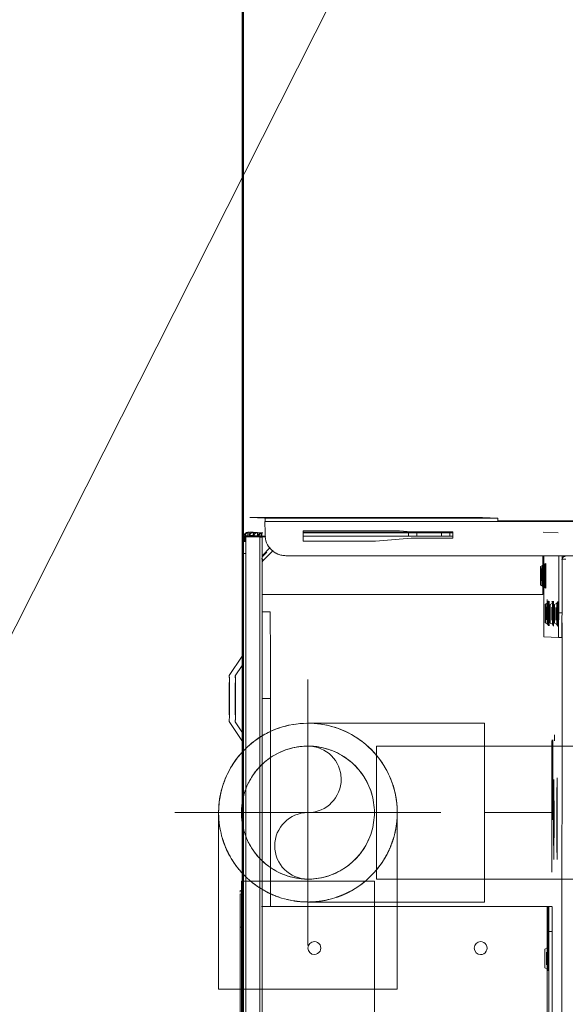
# Model space of a CAD drawing. Header units: millimetres. Extents: x 19410 to 41622, y 4748 to 42777.
# Tile 44 of 65: x 30157 to 30288, y 36121 to 36357. Entities that reach past the tile are written whole.
import ezdxf

# ---------------------------------------------------------------- set-up
doc = ezdxf.new("R2010")
doc.units = ezdxf.units.MM
doc.linetypes.add('ADSK_Осевая', pattern=[700, 500, -100, 0, -100])
doc.linetypes.add('ADSK_Скрыто', pattern=[300, 150, -150])
for name, color, linetype, lineweight in [('A-DETL-____-HDLN', 90, 'ADSK_Скрыто', 9), ('A-WALL-____-MCUT', 113, 'Continuous', 50), ('A-WALL-____-OTLN', 113, 'Continuous', 20), ('G-XREF-____-OTLN', 8, 'Continuous', 9), ('P-PIPE-____-CNTR', 3, 'ADSK_Осевая', 20), ('P-PIPE-____-IDEN', 2, 'Continuous', 20), ('P-PIPE-____-OTLN', 3, 'Continuous', 20)]:
    doc.layers.add(name, color=color, linetype=linetype, lineweight=lineweight)

# ---------------------------------------------------------------- blocks, each defined once
blk = doc.blocks.new('Прямая форма - 83 new-609501-В_Этаж 02_Отопление')
at = {"layer": 'A-WALL-____-MCUT', "color": 53}
blk.add_line((7000, 0), (5404.59, 0), dxfattribs=at)
blk = doc.blocks.new('Прямая форма - SW - 006-609502-В_Этаж 02_Отопление')
blk.add_blockref('Прямая форма - 83 new-609501-В_Этаж 02_Отопление', (0, 0))
blk = doc.blocks.new('83 new_ifc_RVT-1-В_Этаж 02_Отопление')
at = {"layer": 'A-WALL-____-OTLN', "color": 253, "lineweight": 20, "rotation": 270}
blk.add_blockref('Прямая форма - SW - 006-609502-В_Этаж 02_Отопление', (30210.28, 42775.83), dxfattribs=at)
blk = doc.blocks.new('ADSK_Полипропилен_Отвод - Универсальный-V5-В_Этаж 02_Отопление')
at = {"layer": 'P-PIPE-____-OTLN', "color": 5}
for p, q in [((20904.64, 35927.79), (20862.14, 35927.79)), ((20862.14, 35927.79), (20862.14, 35906.29)), ((20862.14, 35906.29), (20862.14, 35884.79)), ((20862.14, 35884.79), (20904.64, 35884.79))]:
    blk.add_line(p, q, dxfattribs=at)
blk = doc.blocks.new('City Class FR - City Class F_iam-V30-В_Этаж 02_Отопление')
at = {"layer": 'A-DETL-____-HDLN'}
for p, q in [((172.77, 33.1), (172.76, 33.07)), ((157.54, -37.64), (157.54, -37.59))]:
    blk.add_line(p, q, dxfattribs=at)
at = {"layer": 'A-DETL-____-HDLN', "flags": 128}
for points in [[(163.02, -36.51), (163, -36.51), (162.97, -36.51), (162.94, -36.51), (162.9, -36.51), (162.86, -36.51), (162.81, -36.51), (162.76, -36.5)], [(163.01, -36.35), (162.98, -36.35), (162.95, -36.35), (162.91, -36.35), (162.86, -36.35)]]:
    blk.add_lwpolyline(points, dxfattribs=at)
at = {"layer": 'A-DETL-____-HDLN'}
for centre, start_param, end_param in [((77.14, -35.28), 3.150557, 3.490411), ((77.14, -35.28), 2.792279, 3.138605), ((77.14, -35.28), 5.933871, 6.274221), ((77.14, -35.28), 0.002988, 0.348818), ((160.13, -35.16), 2.792279, 3.138605), ((160.13, -35.16), 3.150557, 3.490411), ((160.13, -35.32), 3.150557, 3.490411), ((160.13, -35.32), 2.792279, 3.138605), ((160.13, -35.32), 5.933871, 6.274221), ((160.13, -35.32), 0.002988, 0.348818), ((160.13, -35.16), 5.933871, 6.274221), ((160.13, -35.16), 0.002988, 0.348818), ((169.16, -34.48), 2.792279, 3.138605), ((169.16, -34.48), 3.150557, 3.490411), ((169.18, -34.07), 3.150557, 3.490411), ((169.18, -34.07), 2.792279, 3.138605), ((169.18, -34.15), 3.150557, 3.490411), ((169.18, -34.15), 2.792279, 3.138605), ((169.16, -34.48), 5.933871, 6.274221), ((169.16, -34.48), 0.002988, 0.348818), ((169.18, -34.15), 5.933871, 6.274221), ((169.18, -34.07), 0.002988, 0.348818), ((169.18, -34.07), 5.933871, 6.274221), ((169.18, -34.15), 0.002988, 0.348818), ((160.03, -37.44), 2.792279, 3.138605), ((160.03, -37.44), 3.150557, 3.490411), ((160.08, -36.4), 2.792279, 3.138605), ((160.08, -36.4), 3.150557, 3.490411), ((160.03, -37.44), 0.002988, 0.348818), ((160.03, -37.44), 5.933871, 6.274221), ((160.08, -36.4), 0.002988, 0.348818), ((160.08, -36.4), 5.933871, 6.274221)]:
    blk.add_ellipse(centre, major_axis=(1.55, 0), ratio=0.005175, start_param=start_param, end_param=end_param, dxfattribs=at)
at = {"layer": 'G-XREF-____-OTLN'}
for p, q in [((134, 41.19), (129.18, 37.96)), ((149.66, 38.11), (145, 41.21)), ((174.35, 38.06), (-210.65, 37.22)), ((-120.49, 38.03), (84.51, 38.48)), ((84.51, 38.48), (84.51, 37.86)), ((92.5, 38.45), (92.48, 37.92)), ((93.3, 38.46), (93.28, 37.92)), ((133.72, 38.09), (110.85, 38.04)), ((110.85, 38.04), (133.72, 38.09)), ((133.93, 39.74), (131.29, 37.97)), ((159.35, 38.14), (139.35, 38.09)), ((139.35, 38.02), (139.46, 38.02)), ((147.42, 38.11), (144.93, 39.76)), ((178.35, 38.19), (164.98, 38.16)), ((164.98, 38.16), (178.35, 38.19)), ((174.35, 38.06), (174.35, 37.26)), ((178.35, 38.19), (178.35, 38.09)), ((178.35, 37.29), (178.35, 38.09)), ((174.35, 37.26), (-210.65, 36.42)), ((178.53, 37.8), (177.18, 37.8)), ((178.36, 37.69), (177.18, 37.69)), ((177.18, 37.53), (178.52, 37.54)), ((178.52, 37.49), (177.18, 37.49)), ((178.51, 37.49), (177.18, 37.49)), ((177.18, 37.38), (178.36, 37.39)), ((177.18, 37.29), (178.36, 37.29)), ((178.35, 37.29), (178.36, 37.39)), ((178.36, 37.29), (178.36, 33.9)), ((178.42, 35.52), (178.47, 36.48)), ((178.47, 36.53), (178.51, 37.49)), ((178.52, 37.54), (178.53, 37.79)), ((178.67, 35.53), (178.72, 36.49)), ((178.72, 36.49), (178.72, 35.52)), ((178.73, 36.8), (179.53, 36.8)), ((179.52, 36.5), (179.47, 35.53)), ((179.53, 36.31), (179.5, 35.53)), ((179.53, 36.8), (179.52, 36.54)), ((183.03, 36.32), (182.87, 32.7)), ((183.15, -19.68), (183.03, 36.32)), ((183.03, 36.32), (183.15, -19.68)), ((-214.63, 33.05), (178.36, 33.9)), ((-214.63, 32.55), (178.37, 33.4)), ((178.37, 33.4), (-214.63, 32.55)), ((89.64, -35.4), (89.49, 33.34)), ((139.53, 33.32), (139.53, 31.28)), ((160.33, 33.36), (160.34, 31.43)), ((164.68, -34.23), (164.54, 33.37)), ((173.61, 33.39), (174.76, 32.25)), ((175.83, 31.43), (173.86, 33.39)), ((178.38, 34.51), (178.42, 35.47)), ((178.38, 33.4), (178.38, 32.49)), ((178.58, 33.47), (178.57, 33.2)), ((178.57, 32.57), (178.57, 33.2)), ((178.58, 33.51), (178.62, 34.48)), ((178.62, 34.48), (178.63, 33.5)), ((178.63, 34.52), (178.67, 35.48)), ((178.67, 35.48), (178.67, 34.51)), ((179.38, 33.47), (179.37, 33.2)), ((179.42, 34.48), (179.38, 33.51)), ((179.47, 35.49), (179.43, 34.52)), ((89.49, 31.17), (139.53, 31.28)), ((172.77, 33.1), (172.76, 33.07)), ((172.76, 33.07), (172.89, 32.95)), ((172.89, 32.95), (172.76, 33.07)), ((172.89, 32.98), (172.77, 33.1)), ((172.89, 32.95), (175.13, 30.72)), ((175.13, 30.72), (172.89, 32.95)), ((179.37, 32.69), (178.87, 32.69)), ((182.07, 32.7), (179.37, 32.69)), ((182.19, -23.3), (182.07, 32.7)), ((182.87, 32.7), (182.99, -23.3)), ((173.88, 27.92), (173.88, 27.92)), ((173.88, 27.68), (174.51, -261.41)), ((177.42, 6.06), (177.39, 23.49)), ((177.39, 23.49), (179.89, 23.49)), ((178.64, -1.8), (178.59, 23.49)), ((179.39, 23.49), (179.44, -1.79)), ((179.64, -12.51), (179.56, 23.49)), ((179.64, -12.51), (179.56, 23.49)), ((179.89, 23.49), (179.94, 0.35)), ((178.19, -2.51), (177.42, 6.06)), ((179.94, 0.35), (179.69, -2.51)), ((178.65, -3.82), (178.64, -1.81)), ((179.44, -1.81), (178.64, -1.81)), ((179.44, -1.81), (179.45, -3.82)), ((178.21, -12.51), (178.19, -2.51)), ((178.66, -9.82), (178.65, -3.82)), ((178.65, -3.82), (179.45, -3.82)), ((179.45, -3.82), (179.46, -9.82)), ((179.69, -2.51), (179.71, -12.51)), ((178.66, -11.81), (178.66, -9.82)), ((178.66, -9.82), (179.46, -9.82)), ((178.67, -12.51), (178.66, -11.81)), ((178.66, -11.81), (179.46, -11.81)), ((179.46, -9.82), (179.46, -11.81)), ((179.46, -11.81), (179.47, -12.51)), ((179.71, -12.51), (178.21, -12.51)), ((183.15, -19.68), (182.99, -23.3)), ((182.32, -83.3), (182.19, -23.3)), ((182.36, -23.3), (182.48, -79.68)), ((-125.36, -35.87), (89.64, -35.4)), ((74.89, -34.88), (74.58, -35.43)), ((79.7, -35.42), (79.38, -34.87)), ((154.48, -34.48), (154.32, -38.02)), ((157.89, -34.77), (157.57, -35.32)), ((157.88, -34.92), (157.57, -35.47)), ((174.01, -34.41), (160.49, -34.44)), ((161.56, -35.24), (163.49, -35.23)), ((162.19, -35.23), (163.49, -35.23)), ((162.69, -35.31), (162.37, -34.76)), ((162.69, -35.46), (162.37, -34.91)), ((174.01, -34.21), (164.68, -34.23)), ((166.92, -34.09), (166.6, -34.64)), ((166.94, -33.67), (166.62, -34.22)), ((166.93, -33.75), (166.62, -34.3)), ((168.19, -34.23), (168.19, -35)), ((171.72, -34.63), (171.41, -34.08)), ((171.74, -34.21), (171.42, -33.66)), ((171.74, -34.29), (171.42, -33.74)), ((179.52, -37.84), (179.68, -34.25)), ((83.63, -35.82), (-119.37, -36.26)), ((83.63, -36.62), (-119.37, -37.06)), ((74.14, -35.64), (89.64, -35.6)), ((83.63, -35.82), (83.63, -36.62)), ((89.64, -35.6), (89.63, -35.77)), ((89.63, -36.57), (89.63, -35.77)), ((110.98, -36.5), (97.93, -36.53)), ((129.48, -37.11), (130.93, -37.11)), ((157.79, -37.04), (157.47, -37.6)), ((157.83, -36.01), (157.52, -36.56)), ((157.54, -37.64), (157.54, -37.59)), ((162.59, -37.58), (162.27, -37.03)), ((162.64, -36.55), (162.32, -36)), ((162.54, -37.58), (162.54, -37.63)), ((48.72, -39.07), (157.91, -38.84)), ((154.32, -38.02), (154.32, -38.82)), ((154.32, -38.02), (154.32, -38.82)), ((160.32, -38.04), (174.02, -38.01)), ((160.32, -38.84), (160.32, -38.04)), ((174.02, -38.81), (160.32, -38.84)), ((173.21, -38.89), (173.17, -39.76)), ((173.86, -39.6), (173.67, -38.81)), ((173.99, -38.81), (173.95, -39.58))]:
    blk.add_line(p, q, dxfattribs=at)
at = {"layer": 'G-XREF-____-OTLN', "flags": 128}
for points in [[(178.47, 36.48), (178.56, 36.48), (178.64, 36.47), (178.74, 36.45), (178.83, 36.42), (178.92, 36.38), (179, 36.33), (179.08, 36.28), (179.15, 36.21), (179.22, 36.15), (179.27, 36.09), (179.31, 36.02), (179.35, 35.96), (179.38, 35.89), (179.41, 35.84), (179.42, 35.78), (179.44, 35.73), (179.45, 35.68), (179.46, 35.64), (179.46, 35.6), (179.47, 35.56), (179.47, 35.52), (179.47, 35.49)], [(178.52, 37.49), (178.6, 37.49), (178.69, 37.48), (178.78, 37.46), (178.87, 37.43), (178.96, 37.39), (179.05, 37.34), (179.13, 37.28), (179.2, 37.22), (179.26, 37.16), (179.32, 37.09), (179.36, 37.03), (179.4, 36.97), (179.43, 36.9), (179.45, 36.85), (179.47, 36.79), (179.49, 36.74), (179.5, 36.69), (179.5, 36.65), (179.51, 36.6), (179.51, 36.57), (179.52, 36.53), (179.52, 36.5)], [(172.35, 33.39), (172.42, 33.35), (172.49, 33.3), (172.55, 33.26), (172.61, 33.21), (172.68, 33.16), (172.73, 33.1), (172.76, 33.07)], [(178.38, 34.47), (178.46, 34.46), (178.55, 34.45), (178.64, 34.43), (178.73, 34.4), (178.82, 34.36), (178.91, 34.31), (178.99, 34.26), (179.06, 34.2), (179.12, 34.13), (179.18, 34.07), (179.22, 34), (179.26, 33.94), (179.29, 33.88), (179.31, 33.82), (179.33, 33.76), (179.35, 33.71), (179.36, 33.66), (179.37, 33.62), (179.37, 33.58), (179.38, 33.54), (179.38, 33.5), (179.38, 33.47)], [(178.42, 35.47), (178.51, 35.47), (178.6, 35.46), (178.69, 35.44), (178.78, 35.41), (178.87, 35.37), (178.96, 35.32), (179.04, 35.27), (179.11, 35.21), (179.17, 35.14), (179.22, 35.08), (179.27, 35.01), (179.31, 34.95), (179.34, 34.89), (179.36, 34.83), (179.38, 34.77), (179.39, 34.72), (179.4, 34.67), (179.41, 34.63), (179.42, 34.59), (179.42, 34.55), (179.42, 34.51), (179.42, 34.48)], [(74.58, -35.43), (74.21, -35.68), (74.19, -35.68)], [(79.7, -35.42), (80.07, -35.66), (80.09, -35.67)], [(157.57, -35.47), (157.2, -35.72), (157.17, -35.72)], [(157.57, -35.32), (157.2, -35.56), (157.18, -35.57)], [(162.69, -35.31), (163.06, -35.55), (163.09, -35.55)], [(162.69, -35.46), (163.06, -35.71), (163.08, -35.71)], [(166.6, -34.64), (166.23, -34.89), (166.21, -34.89)], [(166.62, -34.22), (166.25, -34.47), (166.23, -34.47)], [(166.62, -34.3), (166.25, -34.55), (166.23, -34.55)], [(171.72, -34.63), (172.09, -34.87), (172.12, -34.87)], [(171.74, -34.21), (172.11, -34.46), (172.13, -34.46)], [(171.74, -34.29), (172.11, -34.54), (172.13, -34.54)], [(157.47, -37.6), (157.1, -37.84), (157.08, -37.84)], [(157.52, -36.56), (157.15, -36.81), (157.13, -36.81)], [(162.59, -37.58), (162.96, -37.83), (162.98, -37.83)], [(162.64, -36.55), (163.01, -36.79), (163.03, -36.8)], [(163.02, -36.51), (163, -36.51), (162.97, -36.51), (162.94, -36.51), (162.9, -36.51), (162.86, -36.51), (162.81, -36.51), (162.76, -36.5)], [(163.01, -36.35), (162.98, -36.35), (162.95, -36.35), (162.91, -36.35), (162.86, -36.35)]]:
    blk.add_lwpolyline(points, dxfattribs=at)
at = {"layer": 'G-XREF-____-OTLN'}
for centre, major_axis, ratio, start_param, end_param in [((139.5, 41.2), (5.5, 0.01), 0.005175, 3.141345, 6.282937), ((139.5, 41.2), (5.5, 0.01), 0.005175, 2.748646, 3.133855), ((139.5, 41.2), (5.5, 0.01), 0.005175, 0.786618, 2.355947), ((139.5, 41.2), (5.5, 0.01), 0.005175, 0.007759, 0.392451), ((84.5, 38.43), (8, 0.02), 0.005175, 0, 1.570548), ((84.5, 38.43), (8.84, 0.02), 0.005175, 0.090412, 0.298938), ((114.35, 38), (3.5, 0.01), 0.005175, 3.141593, 6.282937), ((139.35, 38.06), (6.5, 0.01), 0.005175, 1.570548, 4.712141), ((139.43, 39.75), (5.5, 0.01), 0.005175, 3.141345, 6.282937), ((139.43, 39.75), (5.5, 0.01), 0.005175, 2.748646, 3.133855), ((139.43, 39.75), (5.5, 0.01), 0.005175, 0.786618, 2.355947), ((139.43, 39.75), (5.5, 0.01), 0.005175, 0.007759, 0.392451), ((159.35, 38.1), (6.5, 0.01), 0.005175, 4.712141, 7.853734), ((174.35, 38.08), (4, 0.01), 0.005175, 4.712141, 6.282937), ((178.36, 37.19), (-0.002, 1), 0.000248, 5.240673, 6.283185), ((174.35, 37.28), (4, 0.01), 0.005175, 4.712141, 6.282937), ((178.36, 37.19), (0, 0.2), 0.000248, 5.240673, 6.283185), ((178.14, 35.69), (0.405, 0.818), 0.410153, 4.707192, 6.479346), ((178.47, 35.53), (-0.999, 0.046), 0.999987, 3.189473, 4.760269), ((178.47, 35.48), (-0.999, 0.046), 0.999987, 3.189473, 4.760269), ((178.14, 35.65), (0.408, 0.817), 0.406332, 0.200707, 0.206545), ((178.14, 35.65), (0.408, 0.817), 0.406332, 4.717576, 6.483395), ((178.47, 35.48), (-0.2, 0.009), 0.999987, 3.974871, 4.760269), ((178.47, 35.53), (1, 0.002), 0.005175, 4.712141, 6.282937), ((178.52, 36.49), (-0.999, 0.046), 0.999987, 3.189473, 4.760269), ((178.18, 36.66), (0.408, 0.817), 0.406332, 0.200707, 0.206545), ((178.18, 36.7), (0.405, 0.818), 0.410153, 4.707192, 6.479346), ((178.52, 36.54), (-0.999, 0.046), 0.999987, 3.189473, 4.760269), ((178.18, 36.66), (0.408, 0.817), 0.406332, 4.717576, 6.483395), ((178.52, 36.49), (-0.2, 0.009), 0.999987, 3.974871, 4.760269), ((178.52, 36.54), (1, 0.002), 0.005175, 4.712141, 6.282937), ((178.52, 36.49), (1, 0.002), 0.005175, 0.000024, 1.570548), ((178.53, 36.79), (-0.999, 0.046), 0.999987, 3.189473, 4.760269), ((178.53, 36.79), (1, 0.002), 0.005175, 0, 0.78515), ((173.47, 33.78), (0.706, 0.709), 0.003484, 3.141593, 4.320185), ((173.47, 33.81), (0.706, 0.709), 0.003484, 1.955331, 3.137758), ((178.37, 33.2), (-0.999, 0.046), 0.999987, 3.390831, 4.760269), ((178.36, 34.4), (-0.002, 1), 0.000248, 2.09908, 3.141593), ((178.37, 33.2), (-0.2, 0.009), 0.999987, 3.189473, 4.760269), ((178.05, 33.67), (0.405, 0.818), 0.410153, 4.745079, 6.479346), ((178.38, 33.51), (-0.999, 0.046), 0.999987, 3.189473, 4.760269), ((178.04, 33.63), (0.408, 0.817), 0.406332, 4.797222, 6.483395), ((178.38, 33.47), (-0.999, 0.046), 0.999987, 3.189473, 4.760269), ((178.38, 33.47), (-0.2, 0.009), 0.999987, 3.189473, 4.760269), ((178.38, 33.51), (1, 0.002), 0.005175, 4.712141, 6.282937), ((178.38, 33.47), (0.2, 0), 0.005175, 0, 1.570548), ((178.38, 33.47), (1, 0.002), 0.005175, 0.000024, 1.570548), ((178.09, 34.68), (0.405, 0.818), 0.410153, 4.707192, 6.479346), ((178.43, 34.52), (-0.999, 0.046), 0.999987, 3.189473, 4.760269), ((178.42, 34.47), (-0.999, 0.046), 0.999987, 3.189473, 4.760269), ((178.09, 34.64), (0.408, 0.817), 0.406332, 0.200707, 0.206545), ((178.09, 34.64), (0.408, 0.817), 0.406332, 4.717576, 6.483395), ((178.42, 34.47), (-0.2, 0.009), 0.999987, 3.974871, 4.760269), ((178.42, 34.47), (1, 0.002), 0.005175, 0.000024, 1.570548), ((178.43, 34.52), (1, 0.002), 0.005175, 4.712141, 6.282937), ((178.47, 35.48), (1, 0.002), 0.005175, 0.000024, 1.570548), ((178.37, 33.2), (-0.999, 0.046), 0.999987, 3.189473, 3.390831), ((139.54, 31.39), (20.8, 0.05), 0.005175, 4.712141, 6.282937), ((178.88, 27.69), (-4.99, 0.23), 0.999987, 4.760267, 6.331065), ((178.88, 27.69), (-4.99, 0.23), 0.999987, 5.545666, 6.283185), ((182.07, 32.7), (0.8, 0.002), 0.005175, 4.712141, 6.282937), ((79.52, 20.58), (-1.55, 0.07), 0.999987, 3.189473, 6.331065), ((79.52, 20.58), (-1.55, 0.07), 0.999987, 0.04788, 3.189473), ((79.6, -19.42), (-1.55, 0.07), 0.999987, 3.189473, 6.331065), ((79.6, -19.42), (-1.55, 0.07), 0.999987, 0.04788, 3.189473), ((182.19, -23.3), (0.8, 0.002), 0.005175, 4.712141, 6.282937), ((77.14, -35.43), (2.56, 0.01), 0.005175, 1.570548, 3.138605), ((77.14, -35.43), (2.56, 0.01), 0.005175, 3.141345, 4.712141), ((77.14, -34.88), (2.24, 0), 0.005175, 0.002988, 3.138605), ((77.14, -34.88), (2.24, 0), 0.005175, 3.150557, 6.274221), ((77.14, -35.28), (1.55, 0), 0.005175, 3.150557, 6.274221), ((77.14, -35.28), (1.55, 0), 0.005175, 0.002988, 3.138605), ((77.14, -35.43), (2.56, 0.01), 0.005175, 0.002988, 1.570548), ((77.14, -35.43), (2.56, 0.01), 0.005175, 4.712141, 6.282937), ((89.64, -35.4), (0, 0.2), 0.000248, 3.932166, 4.717564), ((160.48, -34.47), (6, 0.01), 0.005175, 1.570548, 3.141345), ((160.13, -35.31), (2.56, 0.01), 0.005175, 1.570548, 3.138605), ((160.13, -35.31), (2.56, 0.01), 0.005175, 3.141345, 4.712141), ((160.13, -35.47), (2.56, 0.01), 0.005175, 1.570548, 3.138605), ((160.13, -35.47), (2.56, 0.01), 0.005175, 3.141345, 4.712141), ((160.13, -34.92), (2.24, 0), 0.005175, 0.002988, 3.138605), ((160.13, -34.92), (2.24, 0), 0.005175, 3.150557, 6.274221), ((160.13, -34.76), (2.24, 0), 0.005175, 0.002988, 3.138605), ((160.13, -34.76), (2.24, 0), 0.005175, 3.150557, 6.274221), ((160.13, -35.16), (1.55, 0), 0.005175, 0.002988, 3.138605), ((160.13, -35.16), (1.55, 0), 0.005175, 3.150557, 6.274221), ((160.13, -35.32), (1.55, 0), 0.005175, 3.150557, 6.274221), ((160.13, -35.32), (1.55, 0), 0.005175, 0.002988, 3.138605), ((160.13, -35.31), (2.56, 0.01), 0.005175, 0.002988, 1.570548), ((160.13, -35.31), (2.56, 0.01), 0.005175, 4.712141, 6.282937), ((160.13, -35.47), (2.56, 0.01), 0.005175, 0.002988, 1.570548), ((160.13, -35.47), (2.56, 0.01), 0.005175, 4.712141, 6.282937), ((169.16, -34.88), (2.99, 0.01), 0.005175, 2.355947, 3.141345), ((169.16, -34.88), (2.99, 0.01), 0.005175, 3.141345, 4.712141), ((169.18, -34.47), (2.99, 0.01), 0.005175, 1.570548, 3.141345), ((169.18, -34.47), (2.99, 0.01), 0.005175, 3.141345, 4.712141), ((169.18, -34.55), (2.99, 0.01), 0.005175, 1.570548, 3.141345), ((169.18, -34.55), (2.99, 0.01), 0.005175, 3.141345, 4.712141), ((169.16, -34.63), (2.56, 0.01), 0.005175, 1.570548, 3.138605), ((169.16, -34.63), (2.56, 0.01), 0.005175, 3.141345, 4.712141), ((169.18, -34.22), (2.56, 0.01), 0.005175, 1.570548, 3.138605), ((169.18, -34.22), (2.56, 0.01), 0.005175, 3.141345, 4.712141), ((169.18, -34.3), (2.56, 0.01), 0.005175, 1.570548, 3.138605), ((169.18, -34.3), (2.56, 0.01), 0.005175, 3.141345, 4.712141), ((169.16, -34.08), (2.24, 0), 0.005175, 0.002988, 3.138605), ((169.16, -34.08), (2.24, 0), 0.005175, 3.150557, 6.274221), ((169.18, -33.75), (2.24, 0), 0.005175, 0.002988, 3.138605), ((169.18, -33.75), (2.24, 0), 0.005175, 3.150557, 6.274221), ((169.18, -33.67), (2.24, 0), 0.005175, 0.002988, 3.138605), ((169.18, -33.67), (2.24, 0), 0.005175, 3.150557, 6.274221), ((169.18, -34.7), (1.87, 0), 0.005175, 1.570548, 3.138605), ((169.18, -34.7), (1.87, 0), 0.005175, 3.141345, 4.712141), ((169.18, -34.62), (1.87, 0), 0.005175, 1.570548, 3.138605), ((169.18, -34.62), (1.87, 0), 0.005175, 3.141345, 4.712141), ((169.16, -34.48), (1.55, 0), 0.005175, 0.002988, 3.138605), ((169.16, -34.48), (1.55, 0), 0.005175, 3.150557, 6.274221), ((169.18, -34.07), (1.55, 0), 0.005175, 0.002988, 3.138605), ((169.18, -34.07), (1.55, 0), 0.005175, 3.150557, 6.274221), ((169.18, -34.15), (1.55, 0), 0.005175, 0.002988, 3.138605), ((169.18, -34.15), (1.55, 0), 0.005175, 3.150557, 6.274221), ((169.16, -34.63), (2.56, 0.01), 0.005175, 0.002988, 1.570548), ((169.16, -34.63), (2.56, 0.01), 0.005175, 4.712141, 6.282937), ((169.16, -34.88), (2.99, 0.01), 0.005175, 4.712141, 7.853734), ((169.18, -34.22), (2.56, 0.01), 0.005175, 0.002988, 1.570548), ((169.18, -34.22), (2.56, 0.01), 0.005175, 4.712141, 6.282937), ((169.18, -34.3), (2.56, 0.01), 0.005175, 0.002988, 1.570548), ((169.18, -34.3), (2.56, 0.01), 0.005175, 4.712141, 6.282937), ((169.18, -34.47), (2.99, 0.01), 0.005175, 4.712141, 7.853734), ((169.18, -34.55), (2.99, 0.01), 0.005175, 4.712141, 7.853734), ((169.18, -34.62), (1.87, 0), 0.005175, 4.712141, 6.282937), ((169.18, -34.62), (1.87, 0), 0.005175, 0.002988, 1.570548), ((169.18, -34.7), (1.87, 0), 0.005175, 0.002988, 1.570548), ((169.18, -34.7), (1.87, 0), 0.005175, 4.712141, 6.282937), ((77.14, -35.68), (2.99, 0.01), 0.005175, 3.141345, 4.712141), ((77.14, -35.68), (2.99, 0.01), 0.005175, 1.570548, 2.355947), ((77.14, -35.68), (2.99, 0.01), 0.005175, 4.712141, 7.853734), ((83.63, -35.79), (6, 0.01), 0.005175, 4.712141, 6.282937), ((83.63, -36.59), (6, 0.01), 0.005175, 4.712141, 6.282937), ((110.58, -37.76), (9.62, 0.02), 0.005175, 3.145864, 6.278927), ((110.61, -36.97), (9.62, 0.02), 0.005175, 6.282937, 9.42453), ((110.61, -36.97), (9.62, 0.02), 0.005175, 3.145864, 6.278927), ((110.58, -37.76), (9.62, 0.02), 0.005175, 6.282937, 9.110371), ((120.12, -36.69), (9.62, 0.02), 0.005175, 6.282937, 9.42453), ((120.12, -36.69), (9.62, 0.02), 0.005175, 3.145864, 6.278927), ((120.13, -36.52), (9.62, 0.02), 0.005175, 6.282937, 9.42453), ((120.13, -36.52), (9.62, 0.02), 0.005175, 3.145864, 6.278927), ((110.61, -37.77), (10, 0.02), 0.005175, 5.968778, 6.278914), ((110.61, -37.77), (10, 0.02), 0.005175, 6.282937, 6.597097), ((160.08, -36.8), (2.99, 0.01), 0.005175, 2.209438, 4.712141), ((160.03, -37.84), (2.99, 0.01), 0.005175, 1.570548, 4.712141), ((160.13, -35.72), (2.99, 0.01), 0.005175, 2.355947, 3.141345), ((160.13, -35.72), (2.99, 0.01), 0.005175, 3.141345, 4.712141), ((160.13, -35.56), (2.99, 0.01), 0.005175, 1.570548, 3.141345), ((160.13, -35.56), (2.99, 0.01), 0.005175, 3.141345, 4.712141), ((160.03, -37.59), (2.56, 0.01), 0.005175, 1.570548, 3.138605), ((160.03, -37.59), (2.56, 0.01), 0.005175, 3.141345, 4.712141), ((160.08, -36.55), (2.56, 0.01), 0.005175, 1.570548, 3.138605), ((160.08, -36.55), (2.56, 0.01), 0.005175, 3.141345, 4.712141), ((160.04, -37.59), (2.5, 0.01), 0.005175, 0, 3.141345), ((160.04, -37.64), (2.5, 0.01), 0.005175, 3.141593, 6.282937), ((160.03, -37.04), (2.24, 0), 0.005175, 0.002988, 3.138605), ((160.03, -37.04), (2.24, 0), 0.005175, 3.150557, 6.274221), ((160.08, -36), (2.24, 0), 0.005175, 0.002988, 3.138605), ((160.08, -36), (2.24, 0), 0.005175, 3.150557, 6.274221), ((160.03, -37.44), (1.55, 0), 0.005175, 0.002988, 3.138605), ((160.03, -37.44), (1.55, 0), 0.005175, 3.150557, 6.274221), ((160.05, -37.38), (1.55, 0), 0.005175, 0, 3.141345), ((160.05, -37.38), (1.55, 0), 0.005175, 3.141593, 6.282937), ((160.08, -36.4), (1.55, 0), 0.005175, 0.002988, 3.138605), ((160.08, -36.4), (1.55, 0), 0.005175, 3.150557, 6.274221), ((160.03, -37.59), (2.56, 0.01), 0.005175, 0.002988, 1.570548), ((160.03, -37.59), (2.56, 0.01), 0.005175, 4.712141, 6.282937), ((160.03, -37.84), (2.99, 0.01), 0.005175, 0.78515, 1.570548), ((160.03, -37.84), (2.99, 0.01), 0.005175, 4.712141, 6.282937), ((160.08, -36.55), (2.56, 0.01), 0.005175, 0.002988, 1.570548), ((160.08, -36.55), (2.56, 0.01), 0.005175, 4.712141, 6.282937), ((160.08, -36.8), (2.99, 0.01), 0.005175, 6.282937, 7.853734), ((160.08, -36.8), (2.99, 0.01), 0.005175, 4.712141, 6.282937), ((160.08, -36.95), (1.87, 0), 0.005175, 0.002988, 1.570548), ((160.08, -36.95), (1.87, 0), 0.005175, 4.712141, 6.282937), ((160.13, -35.56), (2.99, 0.01), 0.005175, 4.712141, 7.853734), ((160.13, -35.72), (2.99, 0.01), 0.005175, 4.712141, 7.853734), ((160.13, -36.52), (2.99, 0.01), 0.005175, 0.019868, 0.360448), ((160.13, -36.52), (2.99, 0.01), 0.005175, 5.919186, 6.262822), ((160.32, -38), (6, 0.01), 0.005175, 3.141593, 4.712141), ((160.32, -38.8), (6, 0.01), 0.005175, 3.141593, 4.712141), ((172.98, -39.8), (-0.999, 0.046), 0.999987, 3.416365, 4.744272)]:
    blk.add_ellipse(centre, major_axis=major_axis, ratio=ratio, start_param=start_param, end_param=end_param, dxfattribs=at)
blk = doc.blocks.new('City Class FR - City Class 25 FR-V31-В_Этаж 02_Отопление')
blk.add_blockref('City Class FR - City Class F_iam-V30-В_Этаж 02_Отопление', (0, 0))
blk = doc.blocks.new('ADSK_Полипропилен_Отвод - Универсальный-V35-В_Этаж 02_Отопление')
at = {"layer": 'A-DETL-____-HDLN', "color": 170}
for p, q in [((30205.81, 36174.28), (30206.02, 36174.81)), ((30225.88, 36166.71), (30209.93, 36166.71)), ((30247.43, 36145.25), (30247.43, 36166.71)), ((30247.43, 36124.21), (30247.43, 36144.07)), ((30209.51, 36124.21), (30225.93, 36124.21)), ((30225.93, 36124.21), (30247.43, 36124.21))]:
    blk.add_line(p, q, dxfattribs=at)
at = {"layer": 'A-DETL-____-HDLN', "color": 170, "flags": 128}
for points in [[(30209.77, 36180.88), (30210.35, 36181.52), (30210.95, 36182.13), (30211.58, 36182.72), (30212.23, 36183.28), (30212.9, 36183.81), (30213.6, 36184.32), (30214.31, 36184.8), (30215.05, 36185.25), (30215.8, 36185.67), (30216.56, 36186.06), (30217.34, 36186.42)], [(30225.98, 36188.2), (30226.56, 36188.2), (30227.42, 36188.15), (30228.27, 36188.08), (30229.13, 36187.97), (30229.97, 36187.82), (30230.81, 36187.64), (30231.65, 36187.43), (30232.47, 36187.19), (30233.29, 36186.91), (30234.09, 36186.6), (30234.88, 36186.26), (30235.65, 36185.88), (30236.41, 36185.48), (30237.15, 36185.04), (30237.88, 36184.58), (30238.58, 36184.09), (30239.27, 36183.57), (30239.93, 36183.02), (30240.57, 36182.45), (30241.19, 36181.85), (30241.78, 36181.23), (30242.35, 36180.58), (30242.89, 36179.91), (30243.41, 36179.23), (30243.89, 36178.52), (30244.35, 36177.79), (30244.78, 36177.04), (30245.18, 36176.28), (30245.55, 36175.5), (30245.88, 36174.71), (30246.19, 36173.91), (30246.46, 36173.09), (30246.7, 36172.27), (30246.9, 36171.43), (30247.08, 36170.59), (30247.21, 36169.74), (30247.32, 36168.89), (30247.39, 36168.03), (30247.42, 36167.17)]]:
    blk.add_lwpolyline(points, dxfattribs=at)
at = {"layer": 'A-DETL-____-HDLN', "color": 170}
for radius, start, end in [(21.5, 271.0158, 88.9842), (21.5, 115.0808, 135), (21.5, 135, 137.005), (16, 0, 136.0404), (21.5, 137.9633, 142.3319), (16, 136.6257, 159.4136), (21.5, 157.6396, 165), (21.5, 166.8077, 191.5094), (16, 160.3447, 170.632), (16, 176.6372, 180), (16, 180, 183.3628), (16, 184.5675, 186.6381), (16, 223.9596, 0), (16, 189.368, 199.6553), (16, 200.5864, 223.3743), (21.5, 198.5732, 210), (21.5, 210, 222.5594), (21.5, 222.995, 225), (21.5, 225, 244.9192), (21.5, 260.8329, 270)]:
    blk.add_arc((30225.93, 36166.71), radius, start, end, dxfattribs=at)
for points in [[(30204.44, 36166.12), (30204.47, 36165.11), (30204.56, 36164.1), (30204.74, 36163.09)], [(30205.66, 36159.53), (30205.87, 36158.94), (30206.34, 36157.78), (30206.92, 36156.64), (30207.24, 36156.08)]]:
    blk.add_open_spline(points, degree=3, dxfattribs=at)
for points, knots in [([(30246.85, 36161.76), (30246.96, 36162.2), (30247.29, 36163.84), (30247.43, 36165.5), (30247.43, 36166.71)], [0.8286413, 0.8286413, 0.8286413, 0.8286413, 0.875, 1, 1, 1, 1]), ([(30241.67, 36152.06), (30241.91, 36152.31), (30242.36, 36152.83), (30243, 36153.62), (30243.78, 36154.69), (30244.65, 36156.07), (30245.52, 36157.78), (30246.13, 36159.3), (30246.44, 36160.25), (30246.55, 36160.61)], [0.46875, 0.46875, 0.46875, 0.46875, 0.5, 0.53125, 0.5625, 0.625, 0.6875, 0.75, 0.7880936, 0.7880936, 0.7880936, 0.7880936]), ([(30207.52, 36155.61), (30207.76, 36155.21), (30208.19, 36154.54), (30208.86, 36153.62), (30209.5, 36152.83), (30209.95, 36152.31), (30210.19, 36152.06)], [0.3926854, 0.3926854, 0.3926854, 0.3926854, 0.4375, 0.46875, 0.5, 0.53125, 0.53125, 0.53125, 0.53125]), ([(30237.67, 36148.7), (30237.94, 36148.87), (30238.51, 36149.26), (30239.35, 36149.89), (30240.03, 36150.47), (30240.41, 36150.82), (30240.54, 36150.93)], [0.3171073, 0.3171073, 0.3171073, 0.3171073, 0.34375, 0.375, 0.40625, 0.4209332, 0.4209332, 0.4209332, 0.4209332]), ([(30211.59, 36150.68), (30211.63, 36150.65), (30211.93, 36150.39), (30212.51, 36149.89), (30213.35, 36149.26), (30213.92, 36148.87), (30214.19, 36148.7)], [0.58977196, 0.58977196, 0.58977196, 0.58977196, 0.59375, 0.625, 0.65625, 0.68289275, 0.68289275, 0.68289275, 0.68289275]), ([(30215.64, 36147.83), (30215.87, 36147.7), (30216.26, 36147.5), (30216.67, 36147.3), (30216.84, 36147.22)], [0.72926112, 0.72926112, 0.72926112, 0.72926112, 0.75, 0.76527536, 0.76527536, 0.76527536, 0.76527536]), ([(30232.72, 36146.31), (30232.93, 36146.38), (30233.52, 36146.58), (30234.47, 36146.96), (30235.42, 36147.41), (30235.99, 36147.7), (30236.22, 36147.83)], [0.17077004, 0.17077004, 0.17077004, 0.17077004, 0.1875, 0.21875, 0.25, 0.27073888, 0.27073888, 0.27073888, 0.27073888]), ([(30222.48, 36145.48), (30222.77, 36145.44), (30223.9, 36145.28), (30225.06, 36145.21), (30225.93, 36145.21)], [0.91584777, 0.91584777, 0.91584777, 0.91584777, 0.9375, 1, 1, 1, 1]), ([(30226.36, 36145.21), (30227.08, 36145.22), (30228.66, 36145.34), (30230.17, 36145.61), (30230.98, 36145.81)], [0.0103019, 0.0103019, 0.0103019, 0.0103019, 0.0625, 0.125, 0.125, 0.125, 0.125])]:
    blk.add_open_spline(points, degree=3, knots=knots, dxfattribs=at)
at = {"layer": 'P-PIPE-____-OTLN', "color": 5}
for p, q in [((30204.43, 36166.71), (30204.43, 36124.21)), ((30247.43, 36144.12), (30247.43, 36145.21)), ((30204.43, 36124.21), (30209.48, 36124.21))]:
    blk.add_line(p, q, dxfattribs=at)
at = {"layer": 'P-PIPE-____-OTLN', "color": 5, "flags": 128}
for points in [[(30217.34, 36186.42), (30218.14, 36186.74), (30218.95, 36187.04), (30219.77, 36187.3), (30220.59, 36187.53), (30221.43, 36187.73), (30222.28, 36187.89), (30223.13, 36188.02), (30223.98, 36188.12), (30224.84, 36188.18), (30225.7, 36188.2)], [(30206.04, 36174.86), (30206.13, 36175.08), (30206.48, 36175.86), (30206.86, 36176.63), (30207.27, 36177.39), (30207.71, 36178.13), (30208.18, 36178.85), (30208.68, 36179.55), (30209.21, 36180.22), (30209.77, 36180.88)], [(30204.43, 36166.71), (30204.45, 36167.57), (30204.5, 36168.42), (30204.58, 36169.28), (30204.7, 36170.13), (30204.86, 36170.98), (30205.05, 36171.82), (30205.27, 36172.65), (30205.52, 36173.47), (30205.81, 36174.28)]]:
    blk.add_lwpolyline(points, dxfattribs=at)
at = {"layer": 'P-PIPE-____-OTLN', "color": 5}
for start, end in [(90, 114.9483), (142.4645, 157.507), (165, 166.6751), (191.642, 198.4406), (245.0517, 260.7004)]:
    blk.add_arc((30225.93, 36166.71), 21.5, start, end, dxfattribs=at)
for points in [[(30204.74, 36163.09), (30204.81, 36162.65), (30204.9, 36162.2), (30205.01, 36161.76)], [(30205.31, 36160.61), (30205.42, 36160.25), (30205.54, 36159.89), (30205.66, 36159.53)], [(30220.88, 36145.81), (30221.39, 36145.68), (30221.91, 36145.58), (30222.44, 36145.49)]]:
    blk.add_open_spline(points, degree=3, dxfattribs=at)
blk.add_open_spline([(30216.89, 36147.2), (30217.06, 36147.12), (30217.59, 36146.88), (30218.34, 36146.58), (30218.93, 36146.38), (30219.14, 36146.31)], degree=3, knots=[0.76648574, 0.76648574, 0.76648574, 0.76648574, 0.78125, 0.8125, 0.82922996, 0.82922996, 0.82922996, 0.82922996], dxfattribs=at)

msp = doc.modelspace()

# ---------------------------------------------------------------- linework, layer by layer
at = {"layer": 'A-DETL-____-HDLN', "color": 170}
for p, q in [((30242.43, 36182.71), (30242.43, 36150.71)), ((30316.44, 36182.71), (30284.69, 36182.71)), ((30241.93, 36150.21), (30209.93, 36150.21)), ((30241.93, 36145.25), (30241.93, 36150.21)), ((30284.69, 36150.71), (30316.44, 36150.71)), ((30209.93, 36147.1), (30209.93, 35926.2)), ((30241.93, 36103.67), (30241.93, 36144.07))]:
    msp.add_line(p, q, dxfattribs=at)
for centre, radius, start, end in [((30225.93, 36166.71), 16, 0, 135), ((30225.93, 36174.71), 8, 270.7441, 90), ((30225.93, 36166.71), 16, 137.6463, 169.0486), ((30225.93, 36166.71), 16, 135, 136.6935), ((30225.93, 36166.71), 16, 170.0013, 176.7305), ((30225.93, 36166.71), 16, 178.8264, 180), ((30225.93, 36166.71), 16, 180, 181.1736), ((30225.93, 36166.71), 16, 183.2695, 189.9987), ((30225.93, 36166.71), 16, 225, 0), ((30225.93, 36158.71), 8, 90, 270), ((30225.93, 36166.71), 16, 190.9514, 222.3537), ((30225.93, 36166.71), 16, 223.3065, 225)]:
    msp.add_arc(centre, radius, start, end, dxfattribs=at)
at = {"layer": 'P-PIPE-____-CNTR', "color": 5}
for p, q in [((30225.93, 36134.71), (30225.93, 36198.71)), ((30193.93, 36166.71), (30257.93, 36166.71)), ((30242.43, 36166.71), (30225.93, 36166.71)), ((30284.64, 36166.71), (30268.43, 36166.71))]:
    msp.add_line(p, q, dxfattribs=at)
at = {"layer": 'P-PIPE-____-IDEN'}
msp.add_line((29960.61, 35825.65), (30286, 36469.7), dxfattribs=at)
at = {"layer": 'P-PIPE-____-OTLN', "color": 5}
for p, q in [((30284.64, 36182.71), (30242.43, 36182.71)), ((30209.93, 36150.21), (30209.93, 36147.15)), ((30242.43, 36150.71), (30284.64, 36150.71)), ((30241.93, 36144.12), (30241.93, 36145.21))]:
    msp.add_line(p, q, dxfattribs=at)

# ---------------------------------------------------------------- block references
at = {"lineweight": 9}
msp.add_blockref('83 new_ifc_RVT-1-В_Этаж 02_Отопление', (0, 0), dxfattribs=at)
at = {"layer": 'A-DETL-____-HDLN', "rotation": 89.87557860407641}
msp.add_blockref('City Class FR - City Class 25 FR-V31-В_Этаж 02_Отопление', (30247.9, 36054.56), dxfattribs=at)
at = {"layer": 'A-DETL-____-HDLN', "color": 170}
msp.add_blockref('ADSK_Полипропилен_Отвод - Универсальный-V35-В_Этаж 02_Отопление', (0, 0), dxfattribs=at)
at = {"layer": 'P-PIPE-____-OTLN', "color": 5, "rotation": 180}
msp.add_blockref('ADSK_Полипропилен_Отвод - Универсальный-V5-В_Этаж 02_Отопление', (51130.57, 72072.99), dxfattribs=at)

doc.saveas('drawing.dxf')
